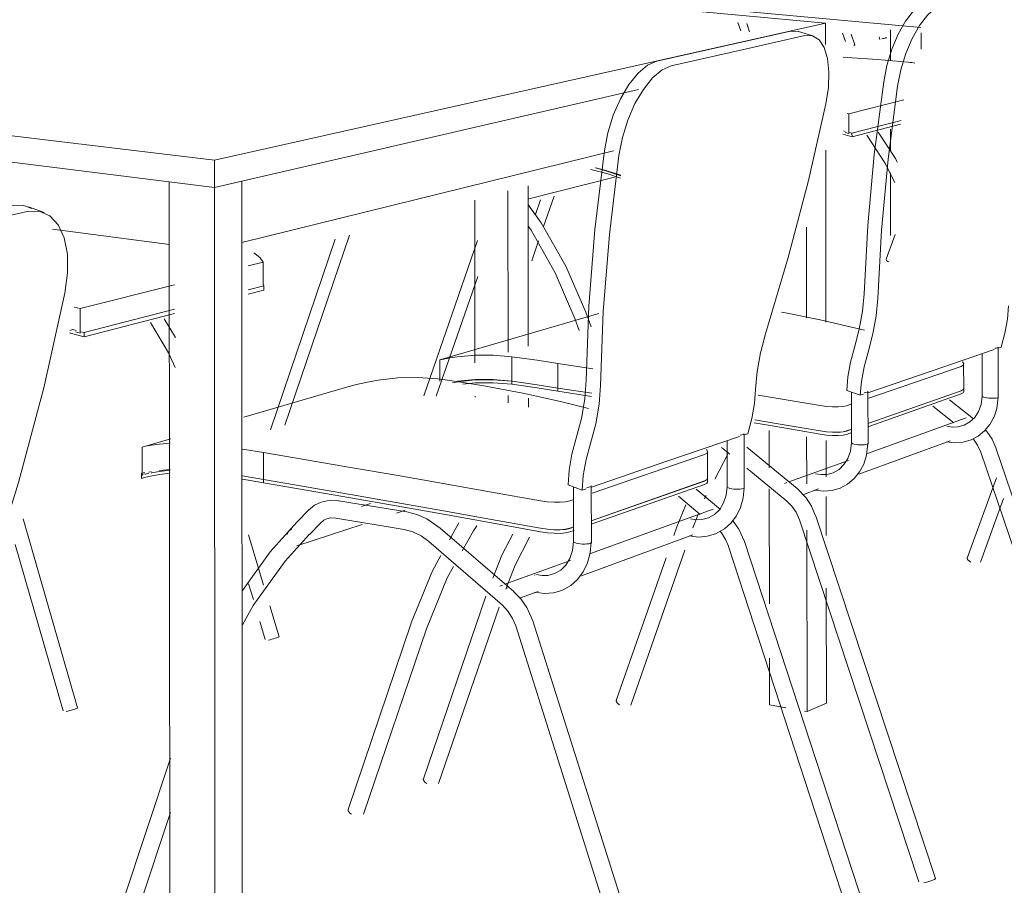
# Model space of a CAD drawing. Header units: metres. Extents: x -32 to 90, y -28 to 32.
# Tile 100 of 148: x 90.07079 to 90.07631, y 1.76832 to 1.77318. Entities that reach past the tile are written whole.
import ezdxf

# ---------------------------------------------------------------- set-up
doc = ezdxf.new("R2010")
doc.units = ezdxf.units.M
doc.layers.add('I-FURN', color=30, linetype='Continuous', lineweight=18)

msp = doc.modelspace()

# ---------------------------------------------------------------- linework, layer by layer
at = {"layer": 'I-FURN', "lineweight": 9}
for p, q in [((90.0753054, 1.7731567), (90.0718641, 1.7734765)), ((90.0758395, 1.7731319), (90.0735462, 1.7733438)), ((90.0718793, 1.7723895), (90.0753054, 1.7731567)), ((90.0748296, 1.7731134), (90.074814, 1.77316)), ((90.0748637, 1.7731552), (90.0748793, 1.7731086)), ((90.0753054, 1.7731567), (90.0753055, 1.7730365)), ((90.075669, 1.7729453), (90.0756688, 1.7731192)), ((90.0747414, 1.7730291), (90.0751092, 1.7731115)), ((90.0751886, 1.7730869), (90.0748217, 1.7730039)), ((90.0751542, 1.7731107), (90.0752335, 1.7730862)), ((90.0752322, 1.7730862), (90.0751886, 1.7730869)), ((90.0754162, 1.7730533), (90.0754002, 1.7731006)), ((90.0754487, 1.7730959), (90.0754694, 1.7730349)), ((90.0756102, 1.7730646), (90.075605, 1.7730798)), ((90.0758421, 1.7731031), (90.0758422, 1.7730116)), ((90.0743586, 1.7729434), (90.0747414, 1.7730291)), ((90.0748217, 1.7730039), (90.0744398, 1.7729175)), ((90.075467, 1.7730344), (90.0754638, 1.7730336)), ((90.0758052, 1.7729336), (90.0757898, 1.7729356)), ((90.0742568, 1.7727858), (90.0718794, 1.7722367)), ((90.0754355, 1.7726493), (90.0757443, 1.7727276)), ((90.0695892, 1.7726635), (90.0718793, 1.7723895)), ((90.0754268, 1.7726515), (90.0754355, 1.7726493)), ((90.0754355, 1.7726493), (90.0754356, 1.7725457)), ((90.0754535, 1.7725406), (90.0757284, 1.772612)), ((90.0754536, 1.7725206), (90.0757257, 1.7725916)), ((90.0756696, 1.7724433), (90.0756695, 1.7725626)), ((90.0718794, 1.7722367), (90.0695892, 1.7725193)), ((90.0754536, 1.7725206), (90.0754026, 1.772535)), ((90.0754067, 1.7725525), (90.0754151, 1.7725502)), ((90.0754356, 1.7725377), (90.0754151, 1.7725437)), ((90.0754356, 1.7725452), (90.0754356, 1.7725377)), ((90.0754368, 1.7725446), (90.0754535, 1.7725406)), ((90.0754535, 1.7725406), (90.0754536, 1.7725206)), ((90.0741157, 1.7724415), (90.072033, 1.7719273)), ((90.0753063, 1.7724456), (90.0753075, 1.7714801)), ((90.0718794, 1.7722367), (90.0718793, 1.7723895)), ((90.0740782, 1.7723279), (90.0740153, 1.7723452)), ((90.0740168, 1.7723455), (90.0740782, 1.7723296)), ((90.0741215, 1.7722936), (90.0736412, 1.7721714)), ((90.0740784, 1.7723295), (90.074158, 1.7723041)), ((90.0741576, 1.772301), (90.0740784, 1.7723279)), ((90.0756703, 1.7719667), (90.0756698, 1.7723171)), ((90.0716255, 1.772268), (90.0718794, 1.7722367)), ((90.0716277, 1.7679219), (90.0716255, 1.772268)), ((90.0718794, 1.7722367), (90.0720321, 1.772272)), ((90.0718794, 1.7722367), (90.0718818, 1.7678632)), ((90.0720321, 1.772272), (90.0720347, 1.7679293)), ((90.0736377, 1.7722446), (90.0736385, 1.7713459)), ((90.0735244, 1.7722162), (90.0735252, 1.7713124)), ((90.073784, 1.7721876), (90.0737244, 1.7720167)), ((90.0708356, 1.7721281), (90.0709238, 1.7720957)), ((90.0733395, 1.7712523), (90.0733388, 1.7721656)), ((90.0736789, 1.7720852), (90.0737073, 1.7721667)), ((90.070829, 1.7721004), (90.0702652, 1.7719728)), ((90.0751979, 1.7720138), (90.0751985, 1.771505)), ((90.0716261, 1.7719163), (90.070971, 1.7720029)), ((90.0726356, 1.7719683), (90.0722732, 1.7709034)), ((90.0756453, 1.7718332), (90.075696, 1.7719719)), ((90.0721921, 1.7708777), (90.0725553, 1.7719468)), ((90.0730528, 1.7710681), (90.0733544, 1.7719393)), ((90.0736964, 1.7719364), (90.0736574, 1.7718246)), ((90.0720679, 1.7717958), (90.0721519, 1.7718171)), ((90.072152, 1.7716909), (90.0721519, 1.7718171)), ((90.0733547, 1.7717376), (90.0731218, 1.7710658)), ((90.0711258, 1.771557), (90.071654, 1.7716909)), ((90.0720678, 1.7716614), (90.0721558, 1.7716842)), ((90.0721558, 1.7716842), (90.0721522, 1.7716932)), ((90.0721558, 1.7716606), (90.0721558, 1.7716842)), ((90.0720678, 1.7716377), (90.0721558, 1.7716606)), ((90.0710925, 1.7715658), (90.0711258, 1.771557)), ((90.0711258, 1.771557), (90.0711258, 1.771419)), ((90.0711484, 1.7714226), (90.0716539, 1.7715539)), ((90.0711485, 1.7713979), (90.0716539, 1.7715298)), ((90.0740343, 1.7715301), (90.0731422, 1.7712692)), ((90.0716592, 1.7713944), (90.0715966, 1.7714999)), ((90.0710756, 1.771434), (90.0710684, 1.7714363)), ((90.0711258, 1.771419), (90.0711002, 1.7714263)), ((90.0711273, 1.7714275), (90.0711484, 1.7714226)), ((90.0711484, 1.7714226), (90.0711485, 1.7713979)), ((90.0759035, 1.7712089), (90.0762502, 1.7713273)), ((90.0761836, 1.7710664), (90.0761832, 1.771302)), ((90.0762725, 1.7713349), (90.0762894, 1.7713407)), ((90.0762727, 1.7713405), (90.0762731, 1.771061)), ((90.0731423, 1.7711503), (90.0731422, 1.7712692)), ((90.0735467, 1.7712872), (90.0735469, 1.7711498)), ((90.0738036, 1.7711116), (90.0738035, 1.7712499)), ((90.0738035, 1.7712499), (90.0740005, 1.7712201)), ((90.0760796, 1.7712456), (90.0760798, 1.7711086)), ((90.0755426, 1.7710856), (90.0759035, 1.7712089)), ((90.0755482, 1.7710555), (90.0760661, 1.7712332)), ((90.0732424, 1.7711461), (90.0732126, 1.771141)), ((90.0732423, 1.7711505), (90.0733402, 1.7711589)), ((90.0733402, 1.7711569), (90.0732424, 1.7711461)), ((90.073442, 1.7711582), (90.0733404, 1.7711569)), ((90.0733405, 1.7711589), (90.0734419, 1.7711587)), ((90.0734421, 1.7711587), (90.0735469, 1.7711496)), ((90.0735469, 1.7711498), (90.0734421, 1.7711582)), ((90.0735469, 1.7711496), (90.0735469, 1.7711325)), ((90.0726133, 1.7711145), (90.0720442, 1.770948)), ((90.0735254, 1.7710691), (90.0735254, 1.7710285)), ((90.073994, 1.7710822), (90.0738036, 1.7711116)), ((90.0738037, 1.7710941), (90.0738036, 1.7711114)), ((90.0738036, 1.7711114), (90.073994, 1.7710821)), ((90.0739927, 1.7710649), (90.0738037, 1.7710941)), ((90.0755, 1.7710711), (90.0754237, 1.771098)), ((90.0754507, 1.7708059), (90.0754503, 1.7710884)), ((90.0755, 1.7710711), (90.0755176, 1.7710771)), ((90.0755431, 1.7710917), (90.0755435, 1.7708005)), ((90.0755481, 1.7709147), (90.0760663, 1.7710967)), ((90.0760663, 1.771096), (90.0755481, 1.770914)), ((90.0760663, 1.7710785), (90.0755482, 1.7708961)), ((90.0760774, 1.7711022), (90.0760663, 1.771096)), ((90.0760801, 1.7711101), (90.0760779, 1.7711028)), ((90.0760798, 1.7711093), (90.0760798, 1.7710912)), ((90.0733397, 1.7710604), (90.0733397, 1.7710664)), ((90.0736388, 1.771055), (90.0736388, 1.7710049)), ((90.075423, 1.7710125), (90.0754533, 1.7710229)), ((90.0759998, 1.7710452), (90.0761346, 1.7709386)), ((90.0760245, 1.770916), (90.0759069, 1.7710093)), ((90.0749093, 1.7709336), (90.0750164, 1.7709156)), ((90.0750164, 1.7709156), (90.0752747, 1.770872)), ((90.0752747, 1.7708714), (90.0750164, 1.7709152)), ((90.0755404, 1.7707446), (90.076094, 1.7709441)), ((90.0748481, 1.7708485), (90.0748688, 1.7708555)), ((90.0748489, 1.7708551), (90.0748493, 1.7705527)), ((90.0749898, 1.7706652), (90.0749895, 1.7708733)), ((90.0753102, 1.7708664), (90.0752747, 1.7708714)), ((90.0753448, 1.7708637), (90.0753102, 1.7708664)), ((90.0753765, 1.7708634), (90.0753448, 1.7708637)), ((90.0754031, 1.7708656), (90.0753765, 1.7708634)), ((90.0754232, 1.7708702), (90.0754031, 1.7708656)), ((90.0754232, 1.7708709), (90.0754535, 1.7708815)), ((90.0754535, 1.7708808), (90.0754232, 1.7708702)), ((90.0754535, 1.7708628), (90.0754232, 1.7708521)), ((90.0716331, 1.7708278), (90.0714725, 1.7707808)), ((90.0715711, 1.7707973), (90.0716304, 1.7708032)), ((90.0744161, 1.7707009), (90.0748228, 1.7708398)), ((90.0747533, 1.7705579), (90.074753, 1.7708134)), ((90.0751993, 1.7708383), (90.0751997, 1.7705745)), ((90.0753083, 1.7708176), (90.0753086, 1.7706139)), ((90.0760031, 1.7708157), (90.0754925, 1.770629)), ((90.0714725, 1.770624), (90.0714725, 1.7707808)), ((90.0721533, 1.7707495), (90.0720361, 1.7707695)), ((90.0721534, 1.7705997), (90.0721533, 1.7707495)), ((90.0739959, 1.7705226), (90.0746259, 1.7707388)), ((90.0746435, 1.770755), (90.0746437, 1.7706069)), ((90.0747573, 1.7707408), (90.0746839, 1.7706016)), ((90.0747677, 1.770741), (90.0747217, 1.7707787)), ((90.0748638, 1.7707794), (90.0751458, 1.7705488)), ((90.076822, 1.7688451), (90.076176, 1.7707521)), ((90.0762598, 1.7707766), (90.0769107, 1.7688591)), ((90.0739927, 1.7705563), (90.0744161, 1.7707009)), ((90.0750994, 1.7705857), (90.0754345, 1.7707064)), ((90.0714727, 1.7706343), (90.0714686, 1.7706331)), ((90.0714686, 1.7706331), (90.071471, 1.7706336)), ((90.0714686, 1.770605), (90.0714686, 1.7706331)), ((90.0715712, 1.7706496), (90.0716304, 1.7706552)), ((90.0716304, 1.7706521), (90.0715712, 1.7706448)), ((90.0716304, 1.7706341), (90.0715712, 1.770627)), ((90.075089, 1.7704775), (90.0748634, 1.7706625)), ((90.0714797, 1.7706262), (90.0714725, 1.770624)), ((90.0720362, 1.7706201), (90.0721534, 1.7705997)), ((90.0721534, 1.7705995), (90.0720362, 1.7706199)), ((90.0720362, 1.7706013), (90.0721534, 1.7705808)), ((90.0721534, 1.7705808), (90.0721534, 1.7705995)), ((90.0721534, 1.7705995), (90.072393, 1.7705585)), ((90.0739961, 1.7703699), (90.074626, 1.770591)), ((90.074626, 1.7705903), (90.0739961, 1.7703691)), ((90.0746395, 1.7705976), (90.074626, 1.7705903)), ((90.0746441, 1.7706063), (90.0746402, 1.7705982)), ((90.0746437, 1.7706076), (90.0746437, 1.770588)), ((90.0750746, 1.7705767), (90.0750881, 1.7705816)), ((90.0760998, 1.7701583), (90.0762633, 1.7706087)), ((90.0738611, 1.7705689), (90.073941, 1.7705387)), ((90.073892, 1.7702517), (90.0738917, 1.770557)), ((90.073941, 1.7705387), (90.0739633, 1.7705463)), ((90.0739916, 1.770563), (90.0739919, 1.7702468)), ((90.0746261, 1.7705714), (90.0739961, 1.7703496)), ((90.0745792, 1.7705442), (90.0747155, 1.7704312)), ((90.0747535, 1.7705576), (90.0747535, 1.7705576)), ((90.0749907, 1.769903), (90.0749899, 1.7705475)), ((90.0752655, 1.7705459), (90.075178, 1.7705139)), ((90.0725734, 1.7704803), (90.0729568, 1.7704176)), ((90.0728982, 1.7704701), (90.0726416, 1.7705153)), ((90.0727022, 1.7704483), (90.0727539, 1.7704651)), ((90.0728982, 1.7704702), (90.073162, 1.7704235)), ((90.0738706, 1.7704796), (90.0738942, 1.7704877)), ((90.074603, 1.7704036), (90.07448, 1.7705059)), ((90.0753087, 1.7705037), (90.075309, 1.7702848)), ((90.0763033, 1.7704917), (90.0761739, 1.7701358)), ((90.0723421, 1.770362), (90.0724053, 1.7704263)), ((90.0729476, 1.7704268), (90.0729, 1.7704111)), ((90.073162, 1.7704235), (90.0734319, 1.7703754)), ((90.0734319, 1.7703749), (90.073162, 1.7704232)), ((90.0739876, 1.770185), (90.0746756, 1.770433)), ((90.0745211, 1.7704564), (90.0744718, 1.770334)), ((90.0708051, 1.770378), (90.0711114, 1.7693188)), ((90.072474, 1.7703547), (90.0724106, 1.7702905)), ((90.072943, 1.7703188), (90.0725595, 1.7703825)), ((90.0731968, 1.7702615), (90.0732485, 1.7703553)), ((90.073432, 1.7703754), (90.0737071, 1.7703262)), ((90.0737071, 1.7703256), (90.073432, 1.7703749)), ((90.0745899, 1.770399), (90.0745612, 1.7703274)), ((90.075829, 1.7683445), (90.0751598, 1.7703729)), ((90.075248, 1.7703989), (90.0759216, 1.7683619)), ((90.0723078, 1.7703199), (90.0723123, 1.7703213)), ((90.072707, 1.7703473), (90.0723414, 1.7702265)), ((90.0731439, 1.7703267), (90.0735566, 1.7699709)), ((90.0737452, 1.77032), (90.0737071, 1.7703256)), ((90.0737829, 1.770317), (90.0737452, 1.77032)), ((90.0738177, 1.7703169), (90.0737829, 1.770317)), ((90.0738476, 1.7703204), (90.0738707, 1.7703259)), ((90.0738707, 1.7703259), (90.0738943, 1.7703342)), ((90.0738943, 1.7703334), (90.0738707, 1.7703251)), ((90.0738947, 1.7703139), (90.0738708, 1.7703055)), ((90.0744548, 1.7702847), (90.074472, 1.7703337)), ((90.0752, 1.7703157), (90.0752012, 1.7692982)), ((90.0720703, 1.7702883), (90.0721542, 1.7700071)), ((90.0734933, 1.7698943), (90.0730811, 1.7702509)), ((90.0745605, 1.770288), (90.0739367, 1.7700599)), ((90.0748514, 1.7702508), (90.0755335, 1.7681669)), ((90.0710301, 1.7693018), (90.0707608, 1.7702353)), ((90.0745168, 1.7702031), (90.0742125, 1.7693347)), ((90.0754392, 1.7681487), (90.0747614, 1.7702243)), ((90.0735072, 1.7700119), (90.073875, 1.7701445)), ((90.0741314, 1.7693598), (90.0744115, 1.7701607)), ((90.0736741, 1.7700637), (90.0736769, 1.770065)), ((90.0720966, 1.7699256), (90.0720702, 1.7700144)), ((90.0734787, 1.7700017), (90.0734932, 1.7700069)), ((90.073522, 1.7699906), (90.0735199, 1.7699925)), ((90.073694, 1.7699711), (90.0735897, 1.769933)), ((90.0753093, 1.7699896), (90.0753101, 1.7693453)), ((90.07305, 1.7689211), (90.0734008, 1.7699459)), ((90.0721888, 1.7698911), (90.0722407, 1.7697171)), ((90.0734742, 1.7698834), (90.073135, 1.7688946)), ((90.0721633, 1.7697017), (90.0721333, 1.7698024)), ((90.0736631, 1.7698072), (90.0743689, 1.7675816)), ((90.0726278, 1.7687497), (90.0729823, 1.7697943)), ((90.0730675, 1.7697612), (90.0727143, 1.7687228)), ((90.0742694, 1.767561), (90.0735678, 1.769779)), ((90.0749913, 1.7693361), (90.074991, 1.7695979)), ((90.0750819, 1.7693197), (90.0749913, 1.7693361)), ((90.0753101, 1.7693453), (90.0752012, 1.7692982)), ((90.0752012, 1.7692982), (90.0751879, 1.7693006)), ((90.0713675, 1.7682382), (90.0716313, 1.7690361)), ((90.0716317, 1.7687323), (90.0714586, 1.76821))]:
    msp.add_line(p, q, dxfattribs=at)
for points in [[(90.0756313, 1.7728288, 0), (90.0756497, 1.7729201, 0), (90.0756774, 1.7730103, 0), (90.0757129, 1.7730944, 0), (90.0757541, 1.7731675, 0), (90.0757988, 1.7732258, 0), (90.0758443, 1.773266, 0), (90.0758883, 1.773286, 0)], [(90.0759657, 1.7732627, 0), (90.0759218, 1.7732427, 0), (90.0758763, 1.7732024, 0), (90.0758318, 1.7731439, 0), (90.0757906, 1.7730706, 0), (90.0757551, 1.7729864, 0), (90.0757274, 1.772896, 0), (90.075709, 1.7728045, 0)], [(90.0751092, 1.7731115, 0), (90.0751529, 1.7731107, 0), (90.0751552, 1.7731101, 0)], [(90.0753068, 1.7727045, 0), (90.0753212, 1.772797, 0), (90.0753245, 1.7728834, 0), (90.0753167, 1.7729593, 0), (90.075298, 1.7730205, 0), (90.0752693, 1.7730636, 0), (90.0752327, 1.7730861, 0)], [(90.0756457, 1.7730759, 0), (90.0756426, 1.773075, 0), (90.0756376, 1.7730736, 0), (90.0756321, 1.7730719, 0), (90.0756266, 1.7730702, 0), (90.0756215, 1.7730686, 0), (90.0756215, 1.7730686, 0)], [(90.0756415, 1.7730732, 0), (90.075646, 1.7730747, 0), (90.0756483, 1.7730755, 0)], [(90.075463, 1.7730322, 0), (90.0754665, 1.7730334, 0), (90.0754688, 1.7730343, 0)], [(90.0754696, 1.7730348, 0), (90.075469, 1.7730348, 0), (90.075467, 1.7730344, 0)], [(90.0755962, 1.7729536, 0), (90.0754273, 1.7729644, 0), (90.0754048, 1.7729656, 0)], [(90.0755962, 1.7729536, 0), (90.0756822, 1.7729462, 0), (90.0757687, 1.772938, 0)], [(90.0740649, 1.7724431, 0), (90.0740844, 1.7725422, 0), (90.0741151, 1.7726405, 0), (90.0741551, 1.7727322, 0), (90.0742023, 1.7728123, 0), (90.0742539, 1.7728763, 0), (90.074307, 1.7729208, 0), (90.0743586, 1.7729434, 0)], [(90.0744398, 1.7729175, 0), (90.0743883, 1.7728948, 0), (90.0743353, 1.7728501, 0), (90.0742838, 1.7727859, 0), (90.0742367, 1.7727057, 0), (90.0741966, 1.7726137, 0), (90.0741659, 1.7725153, 0), (90.0741463, 1.772416, 0)], [(90.0757687, 1.772938, 0), (90.0757793, 1.7729368, 0), (90.0757898, 1.7729356, 0)], [(90.075521, 1.7716393, 0), (90.0755415, 1.7720225, 0), (90.0755783, 1.77242, 0), (90.0756313, 1.7728288, 0)], [(90.075709, 1.7728045, 0), (90.0756557, 1.7723951, 0), (90.0756185, 1.771997, 0), (90.0755976, 1.7716133, 0)], [(90.0749684, 1.7714162, 0), (90.0750959, 1.7718442, 0), (90.0752088, 1.7722741, 0), (90.0753068, 1.7727045, 0)], [(90.0756939, 1.7722634, 0), (90.0756371, 1.7723741, 0), (90.0755363, 1.7725288, 0)], [(90.0757076, 1.7723771, 0), (90.0756967, 1.7723984, 0), (90.0756006, 1.7725468, 0)], [(90.0739632, 1.7711557, 0), (90.0739781, 1.7715697, 0), (90.074012, 1.7719999, 0), (90.0740649, 1.7724431, 0)], [(90.0741463, 1.772416, 0), (90.0740931, 1.7719721, 0), (90.0740588, 1.7715411, 0), (90.0740435, 1.7711265, 0)], [(90.074156, 1.7722882, 0), (90.0740784, 1.7723144, 0), (90.0739897, 1.7723374, 0)], [(90.0707406, 1.772133, 0), (90.0708082, 1.7721351, 0), (90.0708553, 1.7721178, 0)], [(90.0736399, 1.7721373, 0), (90.0737109, 1.7720373, 0), (90.073848, 1.7717956, 0), (90.0739619, 1.7715376, 0), (90.0739906, 1.7714555, 0)], [(90.0710401, 1.7716436, 0), (90.0710554, 1.771757, 0), (90.0710541, 1.7718624, 0), (90.0710363, 1.7719541, 0), (90.0710029, 1.7720272, 0), (90.0709554, 1.7720777, 0), (90.0708965, 1.7721026, 0), (90.070829, 1.7721004, 0)], [(90.0736397, 1.7720165, 0), (90.0736537, 1.7719968, 0), (90.0737883, 1.7717577, 0), (90.0738998, 1.7715023, 0), (90.0739233, 1.7714344, 0)], [(90.0721519, 1.7718171, 0), (90.072134, 1.7718415, 0), (90.0721051, 1.7718655, 0), (90.0721002, 1.7718688, 0)], [(90.0756597, 1.7718184, 0), (90.0756539, 1.7718219, 0), (90.0756494, 1.7718255, 0), (90.0756464, 1.7718288, 0), (90.0756453, 1.7718317, 0), (90.075646, 1.7718339, 0)], [(90.0706157, 1.7700527, 0), (90.07078, 1.7705828, 0), (90.0709216, 1.7711135, 0), (90.0710401, 1.7716436, 0)], [(90.075467, 1.7713388, 0), (90.0754946, 1.7714413, 0), (90.0755128, 1.7715428, 0), (90.075521, 1.7716393, 0)], [(90.0755976, 1.7716133, 0), (90.0755893, 1.7715166, 0), (90.075571, 1.771415, 0), (90.0755434, 1.7713123, 0)], [(90.0762894, 1.7713407, 0), (90.0763105, 1.7714195, 0), (90.0763248, 1.7714975, 0), (90.0763317, 1.7715716, 0)], [(90.0755231, 1.7714355, 0), (90.0754751, 1.7714478, 0), (90.0752754, 1.7714945, 0), (90.0750709, 1.7715355, 0), (90.0750578, 1.7715379, 0)], [(90.0716591, 1.771226, 0), (90.0716201, 1.7713093, 0), (90.0715192, 1.7714784, 0)], [(90.0711485, 1.7713979, 0), (90.0710836, 1.771416, 0), (90.0710651, 1.771422, 0)], [(90.0710765, 1.7714411, 0), (90.0710836, 1.7714391, 0), (90.071103, 1.7714337, 0)], [(90.0749131, 1.7711049, 0), (90.074921, 1.7712045, 0), (90.0749397, 1.7713097, 0), (90.0749684, 1.7714162, 0)], [(90.0732422, 1.771287, 0), (90.0733403, 1.7712958, 0), (90.073442, 1.7712959, 0), (90.0735467, 1.7712872, 0)], [(90.0754237, 1.771098, 0), (90.0754302, 1.7711751, 0), (90.0754449, 1.7712565, 0), (90.075467, 1.7713388, 0)], [(90.0755434, 1.7713123, 0), (90.0755212, 1.7712298, 0), (90.0755066, 1.7711483, 0), (90.0755, 1.7710711, 0)], [(90.0762536, 1.7713344, 0), (90.0762623, 1.7713354, 0), (90.0762687, 1.771337, 0)], [(90.0762687, 1.771337, 0), (90.0762723, 1.7713388, 0), (90.0762729, 1.771341, 0)], [(90.0731422, 1.7712692, 0), (90.0731639, 1.7712741, 0), (90.0731977, 1.7712803, 0), (90.0732422, 1.771287, 0)], [(90.0735745, 1.7712837, 0), (90.0735605, 1.7712855, 0), (90.0735467, 1.7712872, 0)], [(90.0738035, 1.7712499, 0), (90.0736888, 1.7712673, 0), (90.0735745, 1.7712837, 0)], [(90.0760661, 1.7712332, 0), (90.0760772, 1.7712393, 0), (90.07608, 1.771247, 0), (90.0760742, 1.7712558, 0), (90.0760713, 1.7712582, 0)], [(90.0727964, 1.7711563, 0), (90.0727374, 1.7711455, 0), (90.0726755, 1.7711312, 0), (90.0726133, 1.7711145, 0)], [(90.0731302, 1.7711633, 0), (90.0730189, 1.7711709, 0), (90.0729074, 1.7711685, 0), (90.0727964, 1.7711563, 0)], [(90.0731302, 1.7711633, 0), (90.0731442, 1.7711616, 0), (90.0731583, 1.7711596, 0)], [(90.0731583, 1.7711596, 0), (90.0732738, 1.7711426, 0), (90.0733898, 1.7711244, 0)], [(90.0735469, 1.7711325, 0), (90.073442, 1.7711412, 0), (90.0733403, 1.7711402, 0), (90.0732705, 1.7711337, 0)], [(90.0739756, 1.770997, 0), (90.073819, 1.7710368, 0), (90.073607, 1.7710838, 0), (90.0733898, 1.7711244, 0)], [(90.0735469, 1.7711498, 0), (90.0735608, 1.7711481, 0), (90.0735749, 1.7711461, 0)], [(90.0735746, 1.771146, 0), (90.0735607, 1.7711479, 0), (90.0735469, 1.7711496, 0)], [(90.0735469, 1.7711325, 0), (90.0735597, 1.7711309, 0), (90.0735727, 1.7711291, 0)], [(90.0735727, 1.7711291, 0), (90.0736879, 1.7711122, 0), (90.0738037, 1.7710941, 0)], [(90.0738036, 1.7711114, 0), (90.0736889, 1.7711293, 0), (90.0735746, 1.771146, 0)], [(90.0735749, 1.7711461, 0), (90.073689, 1.7711294, 0), (90.0738036, 1.7711116, 0)], [(90.0739065, 1.7708299, 0), (90.0739367, 1.7709413, 0), (90.0739559, 1.7710513, 0), (90.0739632, 1.7711557, 0)], [(90.0740435, 1.7711265, 0), (90.074036, 1.7710219, 0), (90.0740168, 1.7709118, 0), (90.0739866, 1.7708001, 0)], [(90.0748688, 1.7708555, 0), (90.0748918, 1.7709408, 0), (90.0749067, 1.7710251, 0), (90.0749131, 1.7711049, 0)], [(90.0749279, 1.7710716, 0), (90.0750162, 1.771057, 0), (90.0752745, 1.7710138, 0)], [(90.0755224, 1.7710849, 0), (90.0755316, 1.7710861, 0), (90.0755384, 1.7710877, 0)], [(90.0755384, 1.7710877, 0), (90.0755424, 1.7710898, 0), (90.0755433, 1.7710921, 0)], [(90.0760663, 1.7710967, 0), (90.0760774, 1.7711029, 0), (90.0760801, 1.7711107, 0)], [(90.0760802, 1.7710927, 0), (90.0760774, 1.7710848, 0), (90.0760663, 1.7710785, 0)], [(90.0760832, 1.7709036, 0), (90.0761151, 1.7709215, 0), (90.0761423, 1.7709473, 0), (90.0761634, 1.7709801, 0), (90.0761774, 1.7710188, 0), (90.0761833, 1.7710667, 0)], [(90.076121, 1.7708213, 0), (90.0761615, 1.7708428, 0), (90.0761972, 1.770872, 0), (90.076227, 1.7709082, 0), (90.07625, 1.7709506, 0), (90.0762654, 1.7709979, 0), (90.0762728, 1.7710613, 0)], [(90.0762691, 1.7710573, 0), (90.0762627, 1.7710557, 0), (90.076254, 1.7710547, 0), (90.0762435, 1.7710542, 0), (90.0762321, 1.7710544, 0), (90.0762204, 1.7710552, 0), (90.0762093, 1.7710565, 0), (90.0761995, 1.7710584, 0), (90.0761917, 1.7710606, 0), (90.0761864, 1.7710629, 0), (90.076184, 1.7710653, 0), (90.0761839, 1.7710661, 0)], [(90.0762733, 1.7710616, 0), (90.0762727, 1.7710593, 0), (90.0762691, 1.7710573, 0)], [(90.0752745, 1.7710138, 0), (90.07531, 1.7710089, 0), (90.0753447, 1.7710062, 0), (90.0753763, 1.7710058, 0), (90.075403, 1.771008, 0), (90.075423, 1.7710125, 0)], [(90.0752747, 1.7708533, 0), (90.0750164, 1.7708972, 0), (90.0749056, 1.7709159, 0)], [(90.0760832, 1.7709036, 0), (90.0760478, 1.7708941, 0), (90.0760167, 1.7708928, 0), (90.0759861, 1.7708973, 0)], [(90.0748265, 1.7708475, 0), (90.0748362, 1.7708488, 0), (90.0748435, 1.7708505, 0)], [(90.0748435, 1.7708505, 0), (90.0748479, 1.7708528, 0), (90.0748492, 1.7708552, 0)], [(90.0752747, 1.770872, 0), (90.0753102, 1.7708671, 0), (90.0753448, 1.7708643, 0), (90.0753765, 1.7708641, 0), (90.0754031, 1.7708663, 0), (90.0754232, 1.7708709, 0)], [(90.0754232, 1.7708521, 0), (90.0754032, 1.7708475, 0), (90.0753765, 1.7708453, 0), (90.0753449, 1.7708456, 0), (90.0753102, 1.7708483, 0), (90.0752747, 1.7708533, 0)], [(90.0762595, 1.7707769, 0), (90.0762388, 1.7708244, 0), (90.0762104, 1.7708679, 0), (90.0762027, 1.7708756, 0)], [(90.0714725, 1.7707808, 0), (90.0714924, 1.7707851, 0), (90.0715258, 1.7707909, 0), (90.0715711, 1.7707973, 0)], [(90.0738611, 1.7705689, 0), (90.0738669, 1.7706522, 0), (90.0738823, 1.7707404, 0), (90.0739065, 1.7708299, 0)], [(90.0739866, 1.7708001, 0), (90.0739623, 1.7707104, 0), (90.0739469, 1.7706221, 0), (90.073941, 1.7705387, 0)], [(90.0753483, 1.7706373, 0), (90.0753809, 1.7706558, 0), (90.0754086, 1.7706824, 0), (90.0754302, 1.7707165, 0), (90.0754445, 1.770757, 0), (90.0754504, 1.7708062, 0)], [(90.075387, 1.7705513, 0), (90.0754286, 1.7705735, 0), (90.0754653, 1.7706037, 0), (90.075496, 1.7706414, 0), (90.0755197, 1.7706854, 0), (90.0755356, 1.7707348, 0), (90.0755432, 1.7708008, 0)], [(90.0755388, 1.7707963, 0), (90.0755319, 1.7707945, 0), (90.0755227, 1.7707934, 0), (90.0755118, 1.7707929, 0), (90.0754998, 1.7707931, 0), (90.0754877, 1.770794, 0), (90.0754763, 1.7707954, 0), (90.0754663, 1.7707974, 0), (90.0754584, 1.7707998, 0), (90.0754532, 1.7708023, 0), (90.075451, 1.7708049, 0), (90.0754509, 1.7708056, 0)], [(90.0755437, 1.7708009, 0), (90.0755428, 1.7707984, 0), (90.0755388, 1.7707963, 0)], [(90.076121, 1.7708213, 0), (90.0760769, 1.7708081, 0), (90.0760304, 1.7708037, 0), (90.0759815, 1.7708097, 0)], [(90.0761757, 1.7707524, 0), (90.0761577, 1.770792, 0), (90.0761344, 1.7708245, 0), (90.0761321, 1.7708267, 0)], [(90.0721533, 1.7707495, 0), (90.0723929, 1.7707092, 0), (90.0726414, 1.7706668, 0), (90.0728981, 1.7706224, 0), (90.0731618, 1.7705763, 0), (90.0734318, 1.7705288, 0), (90.0737069, 1.7704801, 0)], [(90.0746259, 1.7707388, 0), (90.0746394, 1.770746, 0), (90.074644, 1.7707548, 0), (90.0746395, 1.7707649, 0), (90.0746368, 1.7707676, 0)], [(90.0714797, 1.7706355, 0), (90.0714858, 1.7706367, 0), (90.0714887, 1.7706372, 0)], [(90.0715101, 1.7706338, 0), (90.0714925, 1.7706297, 0), (90.0714888, 1.7706287, 0)], [(90.0715102, 1.7706409, 0), (90.0715206, 1.7706426, 0), (90.071523, 1.770643, 0)], [(90.0715712, 1.7706448, 0), (90.0715258, 1.770637, 0), (90.071523, 1.7706364, 0)], [(90.0753483, 1.7706373, 0), (90.0753121, 1.7706276, 0), (90.0752806, 1.7706265, 0), (90.0752494, 1.7706314, 0)], [(90.0715712, 1.770627, 0), (90.0715206, 1.7706183, 0), (90.0714858, 1.7706104, 0), (90.0714686, 1.770605, 0)], [(90.0726415, 1.7705153, 0), (90.072393, 1.7705586, 0), (90.0721534, 1.7705997, 0)], [(90.0737071, 1.7703059, 0), (90.073432, 1.7703554, 0), (90.073162, 1.7704038, 0), (90.0728982, 1.7704508, 0), (90.0726416, 1.7704962, 0), (90.072393, 1.7705395, 0), (90.0721534, 1.7705808, 0)], [(90.074626, 1.770591, 0), (90.0746395, 1.7705983, 0), (90.0746441, 1.7706074, 0)], [(90.0746442, 1.7705878, 0), (90.0746396, 1.7705787, 0), (90.0746261, 1.7705714, 0)], [(90.072393, 1.7705585, 0), (90.0726415, 1.7705153, 0), (90.0728982, 1.7704702, 0)], [(90.0739671, 1.7705543, 0), (90.0739774, 1.7705557, 0), (90.0739853, 1.7705576, 0)], [(90.0739853, 1.7705576, 0), (90.0739903, 1.7705601, 0), (90.0739919, 1.7705628, 0)], [(90.074753, 1.7705583, 0), (90.0747477, 1.7705105, 0), (90.0747334, 1.7704676, 0), (90.0747115, 1.7704316, 0), (90.0746834, 1.7704037, 0), (90.0746492, 1.770384, 0)], [(90.074849, 1.770553, 0), (90.0748435, 1.7704961, 0), (90.0748287, 1.7704429, 0), (90.0748055, 1.7703953, 0), (90.0747748, 1.7703546, 0), (90.0747378, 1.7703217, 0), (90.0746887, 1.7702945, 0)], [(90.0748439, 1.7705479, 0), (90.0748366, 1.770546, 0), (90.0748269, 1.7705448, 0), (90.0748154, 1.7705442, 0), (90.074803, 1.7705444, 0), (90.0747906, 1.7705454, 0), (90.0747788, 1.7705469, 0), (90.0747686, 1.7705491, 0), (90.0747607, 1.7705516, 0), (90.0747556, 1.7705544, 0), (90.0747536, 1.7705572, 0)], [(90.0748495, 1.7705529, 0), (90.0748483, 1.7705502, 0), (90.0748439, 1.7705479, 0)], [(90.0752477, 1.7703992, 0), (90.075226, 1.7704501, 0), (90.0751963, 1.7704966, 0), (90.0751455, 1.7705492, 0)], [(90.075387, 1.7705513, 0), (90.0753417, 1.7705378, 0), (90.075294, 1.7705335, 0), (90.0752433, 1.77054, 0)], [(90.0724052, 1.7704267, 0), (90.0724397, 1.7704546, 0), (90.0724769, 1.7704726, 0)], [(90.0725732, 1.7704807, 0), (90.0725283, 1.7704831, 0), (90.0724769, 1.7704726, 0)], [(90.0737069, 1.7704801, 0), (90.0737451, 1.7704747, 0), (90.0737827, 1.7704717, 0), (90.0738176, 1.7704716, 0), (90.0738475, 1.7704742, 0), (90.0738706, 1.7704796, 0)], [(90.074635, 1.770509, 0), (90.0746306, 1.7705006, 0), (90.0746264, 1.7704902, 0)], [(90.0751595, 1.7703733, 0), (90.0751405, 1.7704159, 0), (90.0751165, 1.7704504, 0), (90.0750887, 1.7704778, 0)], [(90.0729565, 1.770418, 0), (90.073013, 1.7704036, 0), (90.0730686, 1.7703791, 0), (90.0731437, 1.7703271, 0)], [(90.0720361, 1.7699761, 0), (90.0721913, 1.770194, 0), (90.0723419, 1.7703625, 0)], [(90.0724738, 1.7703551, 0), (90.0724927, 1.7703705, 0), (90.0725094, 1.7703786, 0)], [(90.0725593, 1.770383, 0), (90.0725296, 1.7703836, 0), (90.0725094, 1.7703786, 0)], [(90.0746492, 1.770384, 0), (90.0746123, 1.7703742, 0), (90.0745804, 1.7703732, 0), (90.0745488, 1.7703784, 0)], [(90.0747865, 1.7703664, 0), (90.0748192, 1.7703211, 0), (90.0748512, 1.7702511, 0)], [(90.0723081, 1.7703193, 0), (90.0723044, 1.7703177, 0), (90.072296, 1.7703114, 0), (90.0722896, 1.7703026, 0), (90.0722855, 1.7702916, 0)], [(90.0729428, 1.7703192, 0), (90.0729907, 1.7703062, 0), (90.0730378, 1.7702829, 0), (90.0730809, 1.7702513, 0)], [(90.073268, 1.7701995, 0), (90.0733303, 1.7703114, 0), (90.0733502, 1.7703385, 0)], [(90.0737071, 1.7703262, 0), (90.0737452, 1.7703207, 0), (90.0737829, 1.7703178, 0), (90.0738177, 1.7703177, 0), (90.0738476, 1.7703204, 0)], [(90.0738708, 1.7703055, 0), (90.0738477, 1.7703, 0), (90.0738177, 1.7702972, 0), (90.0737829, 1.7702974, 0), (90.0737452, 1.7703003, 0), (90.0737071, 1.7703059, 0)], [(90.0738707, 1.7703251, 0), (90.0738476, 1.7703196, 0), (90.0738177, 1.7703169, 0)], [(90.0747136, 1.7703071, 0), (90.0747212, 1.7702993, 0), (90.0747448, 1.7702632, 0), (90.0747612, 1.7702247, 0)], [(90.0720365, 1.7697838, 0), (90.0720958, 1.7698925, 0), (90.0722757, 1.7701417, 0), (90.0724104, 1.7702909, 0)], [(90.073552, 1.770292, 0), (90.0734907, 1.7701747, 0), (90.0734398, 1.7700456, 0)], [(90.0736451, 1.7702752, 0), (90.0735648, 1.7701196, 0), (90.0735115, 1.7699834, 0)], [(90.0738918, 1.7702522, 0), (90.0738862, 1.7702018, 0), (90.0738715, 1.7701569, 0), (90.0738489, 1.7701195, 0), (90.07382, 1.7700908, 0), (90.0737861, 1.7700713, 0)], [(90.0739917, 1.7702471, 0), (90.0739859, 1.7701871, 0), (90.0739706, 1.7701314, 0), (90.0739465, 1.7700816, 0), (90.0739147, 1.7700392, 0), (90.0738765, 1.7700051, 0), (90.0738266, 1.7699773, 0)], [(90.0739856, 1.7702411, 0), (90.0739777, 1.7702391, 0), (90.0739674, 1.7702377, 0), (90.0739554, 1.7702371, 0), (90.0739424, 1.7702373, 0), (90.0739295, 1.7702383, 0), (90.0739174, 1.77024, 0), (90.073907, 1.7702424, 0), (90.073899, 1.7702451, 0), (90.073894, 1.7702482, 0), (90.0738923, 1.7702512, 0)], [(90.0739922, 1.7702466, 0), (90.0739906, 1.7702436, 0), (90.0739856, 1.7702411, 0)], [(90.0746887, 1.7702945, 0), (90.0746423, 1.7702807, 0), (90.0745934, 1.7702764, 0), (90.0745407, 1.7702837, 0)], [(90.0729821, 1.7697947, 0), (90.0731006, 1.7700871, 0), (90.0731478, 1.7701728, 0)], [(90.0761192, 1.7701365, 0), (90.0761115, 1.7701414, 0), (90.0761054, 1.7701465, 0), (90.0761014, 1.7701513, 0), (90.0760997, 1.7701555, 0), (90.0761005, 1.7701589, 0)], [(90.0730673, 1.7697616, 0), (90.0731841, 1.7700487, 0), (90.0732188, 1.770111, 0)], [(90.0737861, 1.7700713, 0), (90.0737486, 1.7700614, 0), (90.0737163, 1.7700606, 0), (90.0736841, 1.7700663, 0)], [(90.0735563, 1.7699713, 0), (90.0735967, 1.7699299, 0), (90.0736307, 1.7698807, 0), (90.0736629, 1.7698076, 0)], [(90.0738266, 1.7699773, 0), (90.0737789, 1.7699633, 0), (90.0737286, 1.7699591, 0), (90.0736735, 1.7699672, 0)], [(90.0734931, 1.7698947, 0), (90.0735263, 1.7698592, 0), (90.0735506, 1.7698205, 0), (90.0735676, 1.7697794, 0)], [(90.0722341, 1.7697139, 0), (90.0722275, 1.7697117, 0), (90.0722192, 1.7697091, 0), (90.0722098, 1.7697062, 0), (90.0722, 1.7697033, 0), (90.0721903, 1.7697006, 0), (90.0721815, 1.7696983, 0)], [(90.0722408, 1.7697168, 0), (90.0722407, 1.7697167, 0), (90.0722386, 1.7697156, 0), (90.0722341, 1.7697139, 0)], [(90.0741504, 1.7693352, 0), (90.0741423, 1.7693408, 0), (90.0741361, 1.7693466, 0), (90.0741323, 1.7693523, 0), (90.0741312, 1.7693573, 0), (90.0741327, 1.7693613, 0)], [(90.0711035, 1.7693151, 0), (90.0710963, 1.7693126, 0), (90.0710874, 1.7693098, 0), (90.0710774, 1.7693067, 0), (90.071067, 1.7693037, 0), (90.0710569, 1.7693009, 0), (90.0710479, 1.7692985, 0)], [(90.071111, 1.7693186, 0), (90.0711112, 1.7693182, 0), (90.0711086, 1.7693169, 0), (90.0711035, 1.7693151, 0)], [(90.0730687, 1.7688949, 0), (90.0730604, 1.7689009, 0), (90.0730542, 1.7689072, 0), (90.0730506, 1.7689133, 0), (90.0730498, 1.7689188, 0), (90.0730502, 1.7689207, 0)], [(90.0726463, 1.7687229, 0), (90.0726379, 1.7687292, 0), (90.0726317, 1.7687356, 0), (90.0726282, 1.7687419, 0), (90.0726275, 1.7687475, 0), (90.0726279, 1.7687493, 0)], [(90.0759168, 1.7683575, 0), (90.07591, 1.7683545, 0), (90.0759009, 1.768351, 0), (90.0758902, 1.7683475, 0), (90.0758787, 1.768344, 0), (90.075867, 1.7683408, 0), (90.0758559, 1.7683382, 0)], [(90.0759219, 1.7683616, 0), (90.0759208, 1.7683599, 0), (90.0759168, 1.7683575, 0)]]:
    msp.add_polyline3d(points, dxfattribs=at)

doc.saveas('drawing.dxf')
